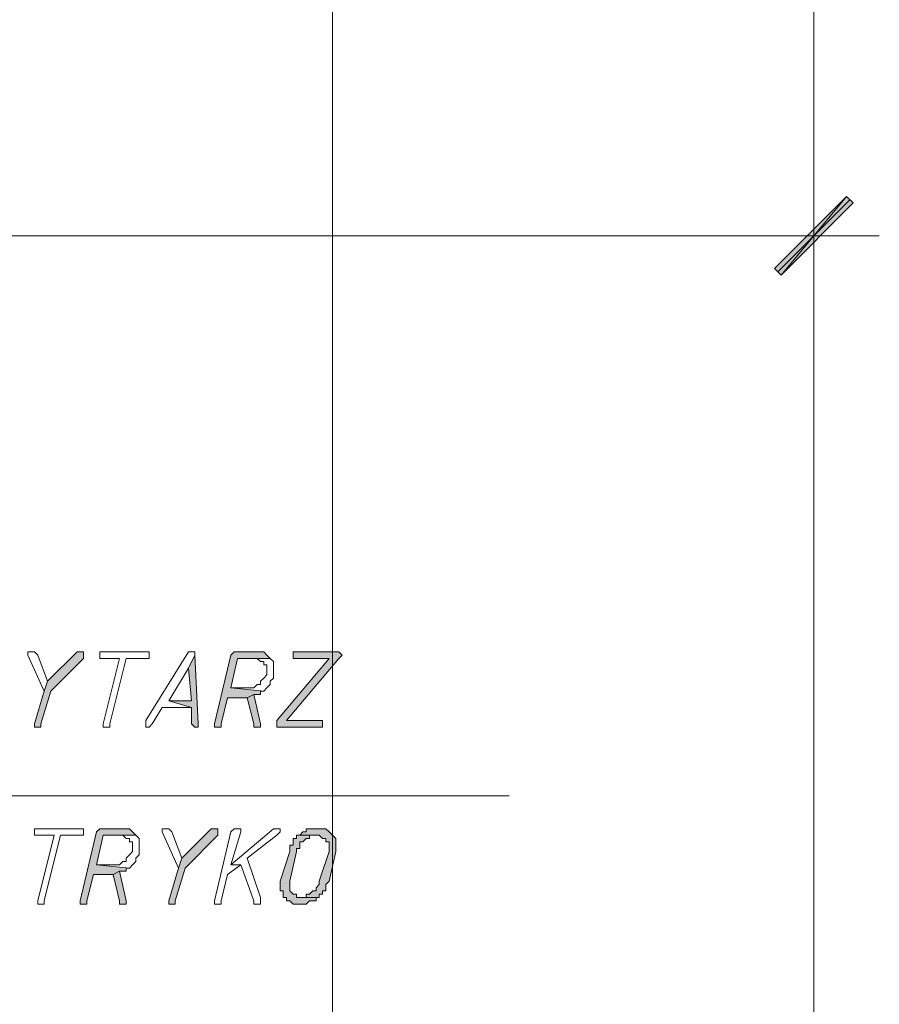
# Model space of a CAD drawing. Header units: inches. Extents: x -1441 to 3871, y -4351 to 2413.
# Tile 49 of 256: x -327 to -215, y -1252 to -1125. Entities that reach past the tile are written whole.
import ezdxf

# ---------------------------------------------------------------- set-up
doc = ezdxf.new("R2010")
doc.units = ezdxf.units.IN
doc.header["$MEASUREMENT"] = 0
doc.layers.add('at_Entity', color=7, linetype='Continuous')
doc.layers.add('at_Solid', color=7, linetype='Continuous')

msp = doc.modelspace()

# ---------------------------------------------------------------- hatches: boundary and pattern name
at = {"layer": 'at_Solid', "lineweight": 15}
for points in [[(-219.62696, -1147.89617), (-228.09449, -1158.05721), (-228.93886, -1157.21284)], [(-218.78259, -1148.74531), (-219.62696, -1147.89617), (-228.09449, -1158.05721)], [(-318.68034, -1206.73476), (-319.10014, -1206.73476), (-322.91172, -1210.54634), (-323.33152, -1211.81528), (-324.60523, -1216.04666), (-324.60523, -1216.47122), (-324.18066, -1216.47122), (-323.75609, -1216.47122), (-323.75609, -1216.04666), (-322.48715, -1211.81528), (-318.25578, -1207.5839), (-318.25578, -1206.73476)], [(-303.86336, -1207.15933), (-304.70773, -1208.85283), (-304.28316, -1213.08421), (-307.25037, -1213.08421), (-304.28316, -1213.93335), (-304.28316, -1216.04666), (-303.86336, -1216.47122), (-303.43879, -1216.47122), (-303.43879, -1216.04666)], [(-295.8204, -1206.73476), (-298.35828, -1206.73476), (-298.78285, -1206.73476), (-299.20741, -1207.15933), (-301.32072, -1216.04666), (-301.32072, -1216.47122), (-300.90092, -1216.47122), (-300.47635, -1216.47122), (-300.47635, -1216.04666), (-299.63198, -1212.66442), (-297.08934, -1212.66442), (-296.24497, -1212.23508), (-295.39583, -1212.23508), (-295.39583, -1211.81528), (-294.97127, -1211.81528), (-299.20741, -1211.39071), (-298.35828, -1207.5839), (-294.1269, -1207.5839), (-294.55147, -1207.15933), (-294.97127, -1206.73476), (-295.39583, -1206.73476)], [(-285.65937, -1206.73476), (-291.16446, -1206.73476), (-291.16446, -1207.5839), (-286.50851, -1207.5839), (-293.27776, -1215.62686), (-293.27776, -1216.47122), (-287.35288, -1216.47122), (-287.35288, -1215.62686), (-292.00882, -1215.62686), (-285.23957, -1207.5839), (-284.815, -1207.15933), (-285.23957, -1206.73476)], [(-296.24497, -1212.23508), (-297.08934, -1212.66442), (-296.24497, -1216.04666), (-296.24497, -1216.47122), (-295.39583, -1216.47122), (-295.39583, -1216.04666)], [(-313.17526, -1229.5947), (-315.71313, -1229.5947), (-316.1377, -1229.5947), (-316.56227, -1230.0145), (-318.68034, -1238.9066), (-318.68034, -1239.3264), (-318.25578, -1239.3264), (-317.83121, -1239.3264), (-317.83121, -1238.9066), (-316.98207, -1235.51959), (-314.4442, -1235.51959), (-313.59983, -1235.09502), (-312.75069, -1235.09502), (-312.75069, -1234.67522), (-312.32612, -1234.67522), (-316.56227, -1234.25065), (-315.71313, -1230.43907), (-311.48175, -1230.43907), (-311.90632, -1230.0145), (-312.32612, -1229.5947), (-312.75069, -1229.5947)], [(-301.32072, -1229.5947), (-301.74529, -1229.5947), (-305.55687, -1233.40151), (-305.97667, -1234.67522), (-307.25037, -1238.9066), (-307.25037, -1239.3264), (-306.8258, -1239.3264), (-306.40124, -1239.3264), (-306.40124, -1238.9066), (-305.1323, -1234.67522), (-300.90092, -1230.43907), (-300.90092, -1229.5947)], [(-287.77744, -1229.5947), (-288.20201, -1229.5947), (-289.47095, -1229.5947), (-289.47095, -1230.0145), (-289.89552, -1230.0145), (-290.31532, -1230.43907), (-287.77744, -1230.43907), (-287.35288, -1230.86364), (-286.92831, -1230.86364), (-286.92831, -1231.28344), (-286.50851, -1231.28344), (-286.50851, -1232.55714), (-287.77744, -1236.36395), (-287.77744, -1236.78852), (-288.20201, -1237.21309), (-288.20201, -1237.63766), (-288.62658, -1237.63766), (-289.04638, -1238.05746), (-289.47095, -1238.05746), (-289.47095, -1238.48203), (-290.31532, -1238.48203), (-287.77744, -1238.48203), (-287.77744, -1238.05746), (-287.35288, -1238.05746), (-287.35288, -1237.63766), (-286.92831, -1237.63766), (-286.92831, -1236.78852), (-286.50851, -1236.36395), (-285.65937, -1232.55714), (-285.65937, -1230.86364), (-286.08394, -1230.43907), (-286.50851, -1230.0145), (-286.92831, -1229.5947), (-287.35288, -1229.5947)], [(-290.31532, -1230.43907), (-290.73989, -1230.43907), (-290.73989, -1230.86364), (-291.16446, -1230.86364), (-291.16446, -1231.70801), (-291.58902, -1231.70801), (-291.58902, -1232.55714), (-292.85796, -1236.36395), (-292.85796, -1237.63766), (-292.43339, -1237.63766), (-292.43339, -1238.48203), (-292.00882, -1238.48203), (-292.00882, -1238.9066), (-291.58902, -1238.9066), (-291.16446, -1239.3264), (-290.31532, -1239.3264), (-289.47095, -1239.3264), (-289.04638, -1238.9066), (-288.62658, -1238.9066), (-288.20201, -1238.9066), (-288.20201, -1238.48203), (-287.77744, -1238.48203), (-290.31532, -1238.48203), (-290.73989, -1238.48203), (-290.73989, -1238.05746), (-291.16446, -1238.05746), (-291.58902, -1237.63766), (-291.58902, -1236.36395), (-290.73989, -1232.55714), (-290.73989, -1232.13257), (-290.31532, -1232.13257), (-290.31532, -1231.28344), (-289.89552, -1231.28344), (-289.47095, -1230.86364), (-289.04638, -1230.86364), (-289.04638, -1230.43907), (-288.20201, -1230.43907)], [(-313.59983, -1235.09502), (-314.4442, -1235.51959), (-313.59983, -1238.9066), (-313.59983, -1239.3264), (-312.75069, -1239.3264), (-312.75069, -1238.9066)]]:
    msp.add_hatch(color=7, dxfattribs=at).paths.add_polyline_path(points)

# ---------------------------------------------------------------- linework, layer by layer
at = {"layer": 'at_Entity', "color": 7, "lineweight": 15}
for p, q in [((-223.85834, -827.8904), (-223.85834, -1475.10054)), ((-286.08394, -896.46545), (-286.08394, -1302.39636)), ((-223.85834, -1145.3583), (-223.85834, -1160.59508)), ((-228.93886, -1157.21284), (-219.62696, -1147.89617)), ((-228.51906, -1157.63264), (-219.20716, -1148.32074)), ((-219.62696, -1147.89617), (-228.09449, -1158.05721)), ((-219.62696, -1147.89617), (-228.09449, -1158.05721)), ((-228.09449, -1158.05721), (-218.78259, -1148.74531)), ((-218.78259, -1148.74531), (-219.62696, -1147.89617)), ((-463.0195, -1152.97669), (-229.36343, -1152.97669)), ((-231.9013, -1152.97669), (-215.39558, -1152.97669)), ((-228.09449, -1158.05721), (-228.93886, -1157.21284)), ((-324.60523, -1206.73476), (-325.4496, -1206.73476)), ((-325.4496, -1206.73476), (-325.4496, -1207.15933)), ((-325.4496, -1207.15933), (-323.33152, -1211.81528)), ((-324.18066, -1207.15933), (-324.60523, -1206.73476)), ((-324.60523, -1206.73476), (-324.60523, -1206.73476)), ((-322.91172, -1210.54634), (-324.18066, -1207.15933)), ((-324.18066, -1207.15933), (-324.18066, -1207.15933)), ((-319.10014, -1206.73476), (-322.91172, -1210.54634)), ((-318.68034, -1206.73476), (-319.10014, -1206.73476)), ((-318.25578, -1206.73476), (-318.68034, -1206.73476)), ((-318.25578, -1207.5839), (-318.25578, -1206.73476)), ((-315.71313, -1206.73476), (-316.1377, -1206.73476)), ((-316.1377, -1206.73476), (-316.1377, -1207.5839)), ((-310.21282, -1206.73476), (-315.71313, -1206.73476)), ((-309.78825, -1206.73476), (-310.21282, -1206.73476)), ((-310.21282, -1206.73476), (-310.21282, -1206.73476)), ((-304.70773, -1206.73476), (-310.21282, -1215.62686)), ((-309.78825, -1207.5839), (-309.78825, -1206.73476)), ((-304.28316, -1206.73476), (-304.70773, -1206.73476)), ((-304.70773, -1206.73476), (-304.70773, -1206.73476)), ((-303.86336, -1207.15933), (-304.70773, -1208.85283)), ((-304.70773, -1208.85283), (-303.86336, -1207.15933)), ((-303.86336, -1206.73476), (-304.28316, -1206.73476)), ((-304.28316, -1206.73476), (-304.28316, -1206.73476)), ((-303.86336, -1207.15933), (-303.86336, -1206.73476)), ((-303.43879, -1216.04666), (-303.86336, -1207.15933)), ((-299.20741, -1207.15933), (-301.32072, -1216.04666)), ((-298.78285, -1206.73476), (-299.20741, -1207.15933)), ((-298.35828, -1206.73476), (-298.78285, -1206.73476)), ((-298.78285, -1206.73476), (-298.78285, -1206.73476)), ((-295.8204, -1206.73476), (-298.35828, -1206.73476)), ((-295.39583, -1206.73476), (-295.8204, -1206.73476)), ((-294.97127, -1206.73476), (-295.39583, -1206.73476)), ((-295.39583, -1206.73476), (-295.39583, -1206.73476)), ((-294.55147, -1207.15933), (-294.97127, -1206.73476)), ((-294.1269, -1207.5839), (-294.55147, -1207.15933)), ((-294.55147, -1207.15933), (-294.55147, -1207.15933)), ((-285.65937, -1206.73476), (-291.16446, -1206.73476)), ((-291.16446, -1206.73476), (-291.16446, -1207.5839)), ((-285.23957, -1206.73476), (-285.65937, -1206.73476)), ((-284.815, -1207.15933), (-285.23957, -1206.73476)), ((-285.23957, -1206.73476), (-285.23957, -1206.73476)), ((-285.23957, -1207.5839), (-284.815, -1207.15933)), ((-284.815, -1207.15933), (-284.815, -1207.15933)), ((-322.48715, -1211.81528), (-318.25578, -1207.5839)), ((-316.1377, -1207.5839), (-315.71313, -1207.5839)), ((-315.71313, -1207.5839), (-313.59983, -1207.5839)), ((-313.59983, -1207.5839), (-315.71313, -1216.04666)), ((-314.86876, -1216.04666), (-312.75069, -1207.5839)), ((-312.75069, -1207.5839), (-310.21282, -1207.5839)), ((-310.21282, -1207.5839), (-309.78825, -1207.5839)), ((-299.20741, -1211.39071), (-298.35828, -1207.5839)), ((-298.35828, -1207.5839), (-294.1269, -1207.5839)), ((-294.1269, -1207.5839), (-296.24497, -1207.5839)), ((-296.24497, -1207.5839), (-295.8204, -1207.5839)), ((-295.8204, -1207.5839), (-295.8204, -1207.5839)), ((-295.8204, -1207.5839), (-295.39583, -1208.0037)), ((-295.39583, -1208.0037), (-294.97127, -1208.0037)), ((-294.97127, -1208.0037), (-294.97127, -1208.42827)), ((-294.97127, -1208.42827), (-294.55147, -1208.42827)), ((-294.55147, -1208.42827), (-294.55147, -1209.6972)), ((-293.70233, -1208.0037), (-294.1269, -1207.5839)), ((-294.1269, -1207.5839), (-294.1269, -1207.5839)), ((-293.70233, -1210.12177), (-293.70233, -1208.0037)), ((-286.50851, -1207.5839), (-293.27776, -1215.62686)), ((-292.00882, -1215.62686), (-285.23957, -1207.5839)), ((-291.16446, -1207.5839), (-286.50851, -1207.5839)), ((-285.23957, -1207.5839), (-285.23957, -1207.5839)), ((-307.25037, -1213.08421), (-304.70773, -1208.85283)), ((-304.70773, -1208.85283), (-304.28316, -1213.08421)), ((-294.55147, -1209.6972), (-294.97127, -1210.12177)), ((-322.91172, -1210.54634), (-323.33152, -1211.81528)), ((-323.33152, -1211.81528), (-322.91172, -1210.54634)), ((-295.8204, -1210.96614), (-296.24497, -1211.39071)), ((-295.39583, -1210.96614), (-295.8204, -1210.96614)), ((-295.8204, -1210.96614), (-295.8204, -1210.96614)), ((-294.97127, -1210.12177), (-295.39583, -1210.54634)), ((-295.39583, -1210.54634), (-295.39583, -1210.96614)), ((-294.97127, -1210.12177), (-294.97127, -1210.12177)), ((-294.55147, -1211.39071), (-294.1269, -1210.96614)), ((-294.1269, -1210.54634), (-293.70233, -1210.12177)), ((-294.1269, -1210.96614), (-294.1269, -1210.54634)), ((-323.33152, -1211.81528), (-324.60523, -1216.04666)), ((-323.75609, -1216.04666), (-322.48715, -1211.81528)), ((-297.08934, -1211.39071), (-299.20741, -1211.39071)), ((-299.20741, -1211.39071), (-294.97127, -1211.81528)), ((-294.97127, -1211.81528), (-299.20741, -1211.39071)), ((-296.24497, -1211.39071), (-297.08934, -1211.39071)), ((-296.24497, -1212.23508), (-297.08934, -1212.66442)), ((-297.08934, -1212.66442), (-296.24497, -1212.23508)), ((-295.39583, -1216.04666), (-296.24497, -1212.23508)), ((-296.24497, -1212.23508), (-295.39583, -1212.23508)), ((-295.39583, -1212.23508), (-295.39583, -1211.81528)), ((-295.39583, -1211.81528), (-294.97127, -1211.81528)), ((-294.97127, -1211.81528), (-294.55147, -1211.39071)), ((-294.97127, -1211.81528), (-294.97127, -1211.81528)), ((-294.55147, -1211.39071), (-294.55147, -1211.39071)), ((-304.28316, -1213.08421), (-307.25037, -1213.08421)), ((-307.25037, -1213.08421), (-304.28316, -1213.93335)), ((-304.28316, -1213.93335), (-307.25037, -1213.08421)), ((-300.47635, -1216.04666), (-299.63198, -1212.66442)), ((-299.63198, -1212.66442), (-297.08934, -1212.66442)), ((-297.08934, -1212.66442), (-296.24497, -1216.04666)), ((-309.36368, -1216.04666), (-308.09474, -1213.93335)), ((-308.09474, -1213.93335), (-304.28316, -1213.93335)), ((-304.28316, -1213.93335), (-304.28316, -1216.04666)), ((-324.60523, -1216.04666), (-324.60523, -1216.47122)), ((-323.75609, -1216.47122), (-323.75609, -1216.04666)), ((-315.71313, -1216.04666), (-315.71313, -1216.47122)), ((-314.86876, -1216.47122), (-314.86876, -1216.04666)), ((-310.21282, -1215.62686), (-310.21282, -1216.47122)), ((-309.78825, -1216.47122), (-309.36368, -1216.04666)), ((-304.28316, -1216.04666), (-303.86336, -1216.47122)), ((-303.43879, -1216.47122), (-303.43879, -1216.04666)), ((-301.32072, -1216.04666), (-301.32072, -1216.47122)), ((-300.47635, -1216.47122), (-300.47635, -1216.04666)), ((-296.24497, -1216.04666), (-296.24497, -1216.47122)), ((-295.39583, -1216.47122), (-295.39583, -1216.04666)), ((-293.27776, -1215.62686), (-293.27776, -1216.47122)), ((-287.35288, -1215.62686), (-292.00882, -1215.62686)), ((-287.35288, -1216.47122), (-287.35288, -1215.62686)), ((-324.60523, -1216.47122), (-324.18066, -1216.47122)), ((-324.18066, -1216.47122), (-323.75609, -1216.47122)), ((-315.71313, -1216.47122), (-315.28856, -1216.47122)), ((-315.28856, -1216.47122), (-314.86876, -1216.47122)), ((-310.21282, -1216.47122), (-309.78825, -1216.47122)), ((-309.78825, -1216.47122), (-309.78825, -1216.47122)), ((-303.86336, -1216.47122), (-303.43879, -1216.47122)), ((-301.32072, -1216.47122), (-300.90092, -1216.47122)), ((-300.90092, -1216.47122), (-300.47635, -1216.47122)), ((-296.24497, -1216.47122), (-295.39583, -1216.47122)), ((-293.27776, -1216.47122), (-287.35288, -1216.47122)), ((-401.64304, -1225.35855), (-263.22877, -1225.35855)), ((-324.18066, -1229.5947), (-324.60523, -1229.5947)), ((-324.60523, -1229.5947), (-324.60523, -1230.43907)), ((-318.68034, -1229.5947), (-324.18066, -1229.5947)), ((-318.25578, -1229.5947), (-318.68034, -1229.5947)), ((-318.68034, -1229.5947), (-318.68034, -1229.5947)), ((-316.56227, -1230.0145), (-318.68034, -1238.9066)), ((-318.25578, -1230.43907), (-318.25578, -1229.5947)), ((-316.1377, -1229.5947), (-316.56227, -1230.0145)), ((-315.71313, -1229.5947), (-316.1377, -1229.5947)), ((-316.1377, -1229.5947), (-316.1377, -1229.5947)), ((-313.17526, -1229.5947), (-315.71313, -1229.5947)), ((-312.75069, -1229.5947), (-313.17526, -1229.5947)), ((-312.32612, -1229.5947), (-312.75069, -1229.5947)), ((-312.75069, -1229.5947), (-312.75069, -1229.5947)), ((-311.90632, -1230.0145), (-312.32612, -1229.5947)), ((-311.48175, -1230.43907), (-311.90632, -1230.0145)), ((-311.90632, -1230.0145), (-311.90632, -1230.0145)), ((-307.25037, -1229.5947), (-308.09474, -1229.5947)), ((-308.09474, -1229.5947), (-308.09474, -1230.0145)), ((-308.09474, -1230.0145), (-305.97667, -1234.67522)), ((-306.8258, -1230.0145), (-307.25037, -1229.5947)), ((-307.25037, -1229.5947), (-307.25037, -1229.5947)), ((-305.55687, -1233.40151), (-306.8258, -1230.0145)), ((-306.8258, -1230.0145), (-306.8258, -1230.0145)), ((-301.74529, -1229.5947), (-305.55687, -1233.40151)), ((-301.32072, -1229.5947), (-301.74529, -1229.5947)), ((-300.90092, -1229.5947), (-301.32072, -1229.5947)), ((-299.20741, -1230.0145), (-301.32072, -1238.9066)), ((-300.90092, -1230.43907), (-300.90092, -1229.5947)), ((-293.70233, -1229.5947), (-299.20741, -1234.25065)), ((-298.78285, -1229.5947), (-299.20741, -1230.0145)), ((-299.20741, -1234.25065), (-297.93371, -1230.0145)), ((-298.35828, -1229.5947), (-298.78285, -1229.5947)), ((-298.78285, -1229.5947), (-298.78285, -1229.5947)), ((-297.93371, -1229.5947), (-298.35828, -1229.5947)), ((-298.35828, -1229.5947), (-298.35828, -1229.5947)), ((-297.93371, -1230.0145), (-297.93371, -1229.5947)), ((-293.27776, -1229.5947), (-293.70233, -1229.5947)), ((-293.70233, -1229.5947), (-293.70233, -1229.5947)), ((-292.85796, -1229.5947), (-293.27776, -1229.5947)), ((-293.27776, -1229.5947), (-293.27776, -1229.5947)), ((-293.27776, -1230.43907), (-292.85796, -1230.0145)), ((-292.85796, -1230.0145), (-292.85796, -1229.5947)), ((-289.89552, -1230.0145), (-290.31532, -1230.43907)), ((-289.47095, -1230.0145), (-289.89552, -1230.0145)), ((-289.89552, -1230.0145), (-289.89552, -1230.0145)), ((-288.20201, -1229.5947), (-289.47095, -1229.5947)), ((-289.47095, -1229.5947), (-289.47095, -1230.0145)), ((-287.77744, -1229.5947), (-288.20201, -1229.5947)), ((-287.35288, -1229.5947), (-287.77744, -1229.5947)), ((-286.92831, -1229.5947), (-287.35288, -1229.5947)), ((-287.35288, -1229.5947), (-287.35288, -1229.5947)), ((-286.50851, -1230.0145), (-286.92831, -1229.5947)), ((-286.08394, -1230.43907), (-286.50851, -1230.0145)), ((-286.50851, -1230.0145), (-286.50851, -1230.0145)), ((-324.60523, -1230.43907), (-324.18066, -1230.43907)), ((-324.18066, -1230.43907), (-322.06259, -1230.43907)), ((-322.06259, -1230.43907), (-324.18066, -1238.9066)), ((-323.33152, -1238.9066), (-321.21822, -1230.43907)), ((-321.21822, -1230.43907), (-318.68034, -1230.43907)), ((-318.68034, -1230.43907), (-318.25578, -1230.43907)), ((-316.56227, -1234.25065), (-315.71313, -1230.43907)), ((-315.71313, -1230.43907), (-311.48175, -1230.43907)), ((-311.48175, -1230.43907), (-313.59983, -1230.43907)), ((-313.59983, -1230.43907), (-313.17526, -1230.43907)), ((-313.17526, -1230.43907), (-313.17526, -1230.43907)), ((-313.17526, -1230.43907), (-312.75069, -1230.86364)), ((-312.75069, -1230.86364), (-312.32612, -1230.86364)), ((-312.32612, -1230.86364), (-312.32612, -1231.28344)), ((-312.32612, -1231.28344), (-311.90632, -1231.28344)), ((-311.90632, -1231.28344), (-311.90632, -1232.55714)), ((-311.05718, -1230.86364), (-311.48175, -1230.43907)), ((-311.48175, -1230.43907), (-311.48175, -1230.43907)), ((-311.05718, -1232.97694), (-311.05718, -1230.86364)), ((-305.1323, -1234.67522), (-300.90092, -1230.43907)), ((-297.08934, -1233.40151), (-293.27776, -1230.43907)), ((-293.27776, -1230.43907), (-293.27776, -1230.43907)), ((-290.73989, -1230.86364), (-291.16446, -1230.86364)), ((-291.16446, -1230.86364), (-291.16446, -1231.70801)), ((-290.31532, -1230.43907), (-290.73989, -1230.43907)), ((-290.73989, -1230.43907), (-290.73989, -1230.86364)), ((-288.20201, -1230.43907), (-290.31532, -1230.43907)), ((-290.31532, -1230.43907), (-287.77744, -1230.43907)), ((-290.31532, -1232.13257), (-290.31532, -1231.28344)), ((-290.31532, -1231.28344), (-289.89552, -1231.28344)), ((-289.89552, -1231.28344), (-289.47095, -1230.86364)), ((-289.89552, -1231.28344), (-289.89552, -1231.28344)), ((-289.47095, -1230.86364), (-289.04638, -1230.86364)), ((-289.04638, -1230.86364), (-289.04638, -1230.43907)), ((-289.04638, -1230.43907), (-288.20201, -1230.43907)), ((-288.20201, -1230.43907), (-288.20201, -1230.43907)), ((-287.77744, -1230.43907), (-287.77744, -1230.43907)), ((-287.77744, -1230.43907), (-287.35288, -1230.86364)), ((-287.35288, -1230.86364), (-286.92831, -1230.86364)), ((-286.92831, -1230.86364), (-286.92831, -1231.28344)), ((-286.92831, -1231.28344), (-286.50851, -1231.28344)), ((-286.50851, -1231.28344), (-286.50851, -1232.55714)), ((-285.65937, -1230.86364), (-286.08394, -1230.43907)), ((-286.08394, -1230.43907), (-286.08394, -1230.43907)), ((-285.65937, -1232.55714), (-285.65937, -1230.86364)), ((-311.90632, -1232.55714), (-312.32612, -1232.97694)), ((-291.58902, -1232.55714), (-292.85796, -1236.36395)), ((-291.16446, -1231.70801), (-291.58902, -1231.70801)), ((-291.58902, -1231.70801), (-291.58902, -1232.55714)), ((-291.58902, -1236.36395), (-290.73989, -1232.55714)), ((-290.73989, -1232.55714), (-290.73989, -1232.13257)), ((-290.73989, -1232.13257), (-290.31532, -1232.13257)), ((-286.50851, -1232.55714), (-287.77744, -1236.36395)), ((-286.50851, -1236.36395), (-285.65937, -1232.55714)), ((-313.17526, -1233.82608), (-313.59983, -1234.25065)), ((-312.75069, -1233.82608), (-313.17526, -1233.82608)), ((-313.17526, -1233.82608), (-313.17526, -1233.82608)), ((-312.32612, -1232.97694), (-312.75069, -1233.40151)), ((-312.75069, -1233.40151), (-312.75069, -1233.82608)), ((-312.32612, -1232.97694), (-312.32612, -1232.97694)), ((-311.90632, -1234.25065), (-311.48175, -1233.82608)), ((-311.48175, -1233.40151), (-311.05718, -1232.97694)), ((-311.48175, -1233.82608), (-311.48175, -1233.40151)), ((-305.55687, -1233.40151), (-305.97667, -1234.67522)), ((-305.97667, -1234.67522), (-305.55687, -1233.40151)), ((-295.39583, -1238.48203), (-297.08934, -1233.40151)), ((-314.4442, -1234.25065), (-316.56227, -1234.25065)), ((-316.56227, -1234.25065), (-312.32612, -1234.67522)), ((-312.32612, -1234.67522), (-316.56227, -1234.25065)), ((-313.59983, -1234.25065), (-314.4442, -1234.25065)), ((-313.59983, -1235.09502), (-314.4442, -1235.51959)), ((-314.4442, -1235.51959), (-313.59983, -1235.09502)), ((-312.75069, -1238.9066), (-313.59983, -1235.09502)), ((-313.59983, -1235.09502), (-312.75069, -1235.09502)), ((-312.75069, -1235.09502), (-312.75069, -1234.67522)), ((-312.75069, -1234.67522), (-312.32612, -1234.67522)), ((-312.32612, -1234.67522), (-311.90632, -1234.25065)), ((-312.32612, -1234.67522), (-312.32612, -1234.67522)), ((-311.90632, -1234.25065), (-311.90632, -1234.25065)), ((-305.97667, -1234.67522), (-307.25037, -1238.9066)), ((-306.40124, -1238.9066), (-305.1323, -1234.67522)), ((-299.63198, -1235.51959), (-297.93371, -1234.25065)), ((-299.20741, -1234.25065), (-297.93371, -1234.25065)), ((-297.93371, -1234.25065), (-299.20741, -1234.25065)), ((-297.93371, -1234.25065), (-296.24497, -1238.9066)), ((-317.83121, -1238.9066), (-316.98207, -1235.51959)), ((-316.98207, -1235.51959), (-314.4442, -1235.51959)), ((-314.4442, -1235.51959), (-313.59983, -1238.9066)), ((-300.47635, -1238.9066), (-299.63198, -1235.51959)), ((-292.85796, -1236.36395), (-292.85796, -1237.63766)), ((-291.58902, -1237.63766), (-291.58902, -1236.36395)), ((-287.77744, -1236.36395), (-287.77744, -1236.78852)), ((-286.92831, -1236.78852), (-286.50851, -1236.36395)), ((-292.85796, -1237.63766), (-292.43339, -1237.63766)), ((-292.43339, -1237.63766), (-292.43339, -1238.48203)), ((-291.16446, -1238.05746), (-291.58902, -1237.63766)), ((-288.62658, -1237.63766), (-289.04638, -1238.05746)), ((-288.20201, -1237.63766), (-288.62658, -1237.63766)), ((-287.77744, -1236.78852), (-288.20201, -1237.21309)), ((-288.20201, -1237.21309), (-288.20201, -1237.63766)), ((-287.35288, -1238.05746), (-287.35288, -1237.63766)), ((-287.35288, -1237.63766), (-286.92831, -1237.63766)), ((-286.92831, -1237.63766), (-286.92831, -1236.78852)), ((-324.18066, -1238.9066), (-324.18066, -1239.3264)), ((-323.33152, -1239.3264), (-323.33152, -1238.9066)), ((-318.68034, -1238.9066), (-318.68034, -1239.3264)), ((-317.83121, -1239.3264), (-317.83121, -1238.9066)), ((-313.59983, -1238.9066), (-313.59983, -1239.3264)), ((-312.75069, -1239.3264), (-312.75069, -1238.9066)), ((-307.25037, -1238.9066), (-307.25037, -1239.3264)), ((-306.40124, -1239.3264), (-306.40124, -1238.9066)), ((-301.32072, -1238.9066), (-301.32072, -1239.3264)), ((-300.47635, -1239.3264), (-300.47635, -1238.9066)), ((-296.24497, -1238.9066), (-296.24497, -1239.3264)), ((-295.39583, -1239.3264), (-295.39583, -1238.48203)), ((-292.43339, -1238.48203), (-292.00882, -1238.48203)), ((-292.00882, -1238.48203), (-292.00882, -1238.9066)), ((-292.00882, -1238.9066), (-291.58902, -1238.9066)), ((-291.58902, -1238.9066), (-291.58902, -1238.9066)), ((-291.58902, -1238.9066), (-291.16446, -1239.3264)), ((-290.73989, -1238.05746), (-291.16446, -1238.05746)), ((-291.16446, -1238.05746), (-291.16446, -1238.05746)), ((-290.73989, -1238.48203), (-290.73989, -1238.05746)), ((-290.31532, -1238.48203), (-290.73989, -1238.48203)), ((-287.77744, -1238.48203), (-290.31532, -1238.48203)), ((-289.47095, -1238.48203), (-290.31532, -1238.48203)), ((-290.31532, -1238.48203), (-287.77744, -1238.48203)), ((-289.04638, -1238.05746), (-289.47095, -1238.05746)), ((-289.47095, -1238.05746), (-289.47095, -1238.48203)), ((-289.47095, -1239.3264), (-289.04638, -1238.9066)), ((-289.04638, -1238.9066), (-288.62658, -1238.9066)), ((-288.62658, -1238.9066), (-288.20201, -1238.9066)), ((-288.20201, -1238.9066), (-288.20201, -1238.48203)), ((-288.20201, -1238.48203), (-287.77744, -1238.48203)), ((-287.77744, -1238.48203), (-287.77744, -1238.05746)), ((-287.77744, -1238.05746), (-287.35288, -1238.05746)), ((-324.18066, -1239.3264), (-323.75609, -1239.3264)), ((-323.75609, -1239.3264), (-323.33152, -1239.3264)), ((-318.68034, -1239.3264), (-318.25578, -1239.3264)), ((-318.25578, -1239.3264), (-317.83121, -1239.3264)), ((-313.59983, -1239.3264), (-312.75069, -1239.3264)), ((-307.25037, -1239.3264), (-306.8258, -1239.3264)), ((-306.8258, -1239.3264), (-306.40124, -1239.3264)), ((-301.32072, -1239.3264), (-300.90092, -1239.3264)), ((-300.90092, -1239.3264), (-300.47635, -1239.3264)), ((-296.24497, -1239.3264), (-295.39583, -1239.3264)), ((-291.16446, -1239.3264), (-290.31532, -1239.3264)), ((-290.31532, -1239.3264), (-289.47095, -1239.3264)), ((-289.47095, -1239.3264), (-289.47095, -1239.3264))]:
    msp.add_line(p, q, dxfattribs=at)

doc.saveas('drawing.dxf')
